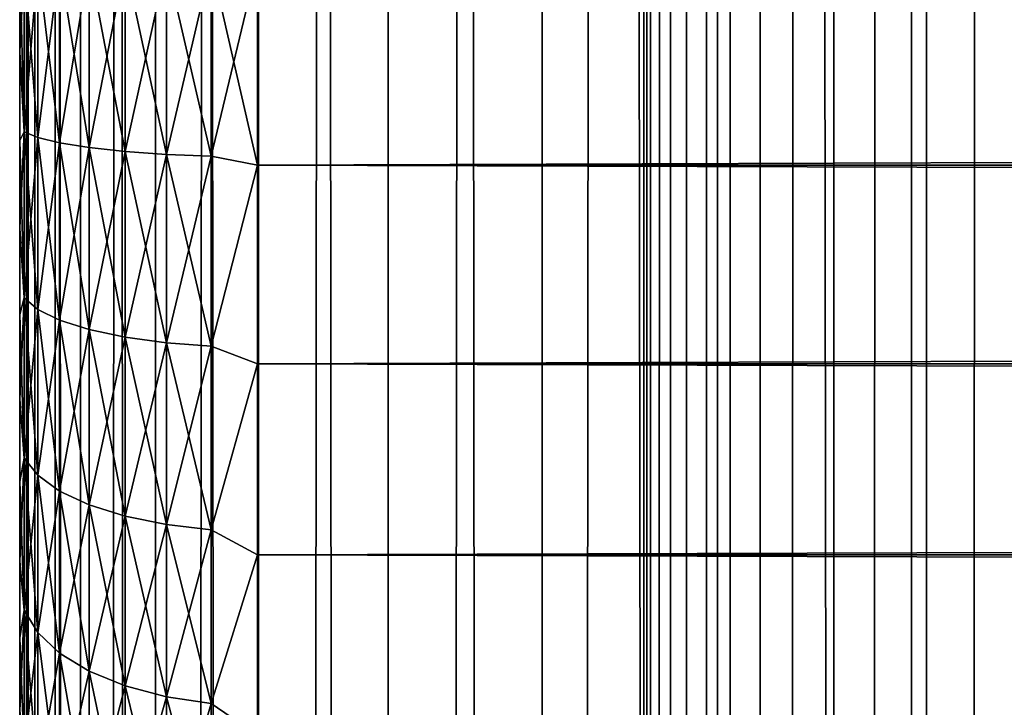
# Model space of a CAD drawing. Extents: x -265 to 265, y 0 to 1307.
# Tile 135 of 256: x -265 to -256.72, y 573.74 to 579.52. Entities that reach past the tile are written whole.
import ezdxf

# ---------------------------------------------------------------- set-up
doc = ezdxf.new("R2010")
doc.units = 0
doc.header["$LTSCALE"] = 81.481481
for name, color, linetype in [('42', 7, 'CONTINUOUS'), ('44', 7, 'CONTINUOUS'), ('46', 7, 'CONTINUOUS'), ('83', 7, 'CONTINUOUS'), ('84', 7, 'CONTINUOUS')]:
    doc.layers.add(name, color=color, linetype=linetype)

msp = doc.modelspace()

# ---------------------------------------------------------------- linework, layer by layer
at = {"layer": '42', "color": 7, "linetype": 'CONTINUOUS'}
for points in [[(-265, 580, 38), (-265, 580, 17), (-265, 579.251, 17.0267), (-265, 580, 38)], [(-265, 579.251, 37.9733), (-265, 580, 38), (-265, 579.251, 17.0267), (-265, 579.251, 37.9733)], [(-265, 578.5057, 37.8931), (-265, 579.251, 37.9733), (-265, 578.5057, 17.1069), (-265, 578.5057, 37.8931)], [(-265, 578.5057, 17.1069), (-265, 579.251, 37.9733), (-265, 579.251, 17.0267), (-265, 578.5057, 17.1069)], [(-265, 577.7681, 37.7601), (-265, 578.5057, 37.8931), (-265, 577.7681, 17.2399), (-265, 577.7681, 37.7601)], [(-265, 577.7681, 17.2399), (-265, 578.5057, 37.8931), (-265, 578.5057, 17.1069), (-265, 577.7681, 17.2399)], [(-265, 577.0419, 37.5747), (-265, 577.7681, 37.7601), (-265, 577.0419, 17.4253), (-265, 577.0419, 37.5747)], [(-265, 577.0419, 17.4253), (-265, 577.7681, 37.7601), (-265, 577.7681, 17.2399), (-265, 577.0419, 17.4253)], [(-265, 576.3307, 37.338), (-265, 577.0419, 37.5747), (-265, 576.3307, 17.662), (-265, 576.3307, 37.338)], [(-265, 576.3307, 17.662), (-265, 577.0419, 37.5747), (-265, 577.0419, 17.4253), (-265, 576.3307, 17.662)], [(-265, 575.6382, 37.0512), (-265, 576.3307, 37.338), (-265, 575.6382, 17.9488), (-265, 575.6382, 37.0512)], [(-265, 575.6382, 17.9488), (-265, 576.3307, 37.338), (-265, 576.3307, 17.662), (-265, 575.6382, 17.9488)], [(-265, 574.9679, 36.7156), (-265, 575.6382, 37.0512), (-265, 574.9679, 18.2844), (-265, 574.9679, 36.7156)], [(-265, 574.9679, 18.2844), (-265, 575.6382, 37.0512), (-265, 575.6382, 17.9488), (-265, 574.9679, 18.2844)], [(-265, 574.3233, 36.3332), (-265, 574.9679, 36.7156), (-265, 574.3233, 18.6668), (-265, 574.3233, 36.3332)], [(-265, 574.3233, 18.6668), (-265, 574.9679, 36.7156), (-265, 574.9679, 18.2844), (-265, 574.3233, 18.6668)], [(-265, 573.7076, 35.9057), (-265, 574.3233, 36.3332), (-265, 573.7076, 19.0943), (-265, 573.7076, 35.9057)], [(-265, 573.7076, 19.0943), (-265, 574.3233, 36.3332), (-265, 574.3233, 18.6668), (-265, 573.7076, 19.0943)]]:
    msp.add_3dface(points, dxfattribs=at)
at = {"layer": '44', "color": 7, "linetype": 'CONTINUOUS'}
for points in [[(263, 580, 40), (-263, 580, 40), (-263, 578.2979, 39.8836), (263, 580, 40)], [(-263, 580, 15), (263, 580, 15), (263, 578.2979, 15.1164), (-263, 580, 15)], [(-263, 578.2979, 15.1164), (-263, 580, 15), (263, 578.2979, 15.1164), (-263, 578.2979, 15.1164)], [(263, 580, 40), (-263, 578.2979, 39.8836), (263, 578.2979, 39.8836), (263, 580, 40)], [(-263, 576.6275, 15.4635), (-263, 578.2979, 15.1164), (263, 576.6275, 15.4635), (-263, 576.6275, 15.4635)], [(263, 576.6275, 15.4635), (-263, 578.2979, 15.1164), (263, 578.2979, 15.1164), (263, 576.6275, 15.4635)], [(-263, 578.2979, 39.8836), (-263, 576.6275, 39.5365), (263, 578.2979, 39.8836), (-263, 578.2979, 39.8836)], [(263, 578.2979, 39.8836), (-263, 576.6275, 39.5365), (263, 576.6275, 39.5365), (263, 578.2979, 39.8836)], [(-263, 575.02, 16.0349), (-263, 576.6275, 15.4635), (263, 575.02, 16.0349), (-263, 575.02, 16.0349)], [(263, 575.02, 16.0349), (-263, 576.6275, 15.4635), (263, 576.6275, 15.4635), (263, 575.02, 16.0349)], [(-263, 576.6275, 39.5365), (-263, 575.02, 38.9651), (263, 576.6275, 39.5365), (-263, 576.6275, 39.5365)], [(263, 576.6275, 39.5365), (-263, 575.02, 38.9651), (263, 575.02, 38.9651), (263, 576.6275, 39.5365)], [(-263, 573.5052, 16.8198), (-263, 575.02, 16.0349), (263, 573.5052, 16.8198), (-263, 573.5052, 16.8198)], [(263, 573.5052, 16.8198), (-263, 575.02, 16.0349), (263, 575.02, 16.0349), (263, 573.5052, 16.8198)], [(-263, 575.02, 38.9651), (-263, 573.5052, 38.1802), (263, 575.02, 38.9651), (-263, 575.02, 38.9651)], [(263, 575.02, 38.9651), (-263, 573.5052, 38.1802), (263, 573.5052, 38.1802), (263, 575.02, 38.9651)]]:
    msp.add_3dface(points, dxfattribs=at)
at = {"layer": '46', "color": 7, "linetype": 'CONTINUOUS'}
for points in [[(-265, 579.251, 17.0267), (-265, 580, 17), (-264.962, 578.5788, 16.7053), (-265, 579.251, 17.0267)], [(-264.962, 578.5788, 16.7053), (-265, 580, 17), (-264.962, 580, 16.6121), (-264.962, 578.5788, 16.7053)], [(-265, 580, 38), (-265, 579.251, 37.9733), (-264.962, 580, 38.3879), (-265, 580, 38)], [(-264.962, 580, 38.3879), (-265, 579.251, 37.9733), (-264.962, 578.5788, 38.2947), (-264.962, 580, 38.3879)], [(-264.962, 580, 38.3879), (-264.962, 578.5788, 38.2947), (-264.8485, 580, 38.7636), (-264.962, 580, 38.3879)], [(-264.8485, 580, 38.7636), (-264.962, 578.5788, 38.2947), (-264.8485, 578.5298, 38.6672), (-264.8485, 580, 38.7636)], [(-264.962, 578.5788, 16.7053), (-264.962, 580, 16.6121), (-264.8485, 578.5298, 16.3328), (-264.962, 578.5788, 16.7053)], [(-264.8485, 578.5298, 16.3328), (-264.962, 580, 16.6121), (-264.8485, 580, 16.2364), (-264.8485, 578.5298, 16.3328)], [(-264.8485, 580, 38.7636), (-264.8485, 578.5298, 38.6672), (-264.6638, 580, 39.1098), (-264.8485, 580, 38.7636)], [(-264.6638, 580, 39.1098), (-264.8485, 578.5298, 38.6672), (-264.6638, 578.4846, 39.0105), (-264.6638, 580, 39.1098)], [(-264.8485, 578.5298, 16.3328), (-264.8485, 580, 16.2364), (-264.6638, 578.4846, 15.9895), (-264.8485, 578.5298, 16.3328)], [(-264.6638, 578.4846, 15.9895), (-264.8485, 580, 16.2364), (-264.6638, 580, 15.8902), (-264.6638, 578.4846, 15.9895)], [(-264.6638, 580, 39.1098), (-264.6638, 578.4846, 39.0105), (-264.415, 580, 39.4134), (-264.6638, 580, 39.1098)], [(-264.415, 580, 39.4134), (-264.6638, 578.4846, 39.0105), (-264.415, 578.445, 39.3115), (-264.415, 580, 39.4134)], [(-264.6638, 578.4846, 15.9895), (-264.6638, 580, 15.8902), (-264.415, 578.445, 15.6885), (-264.6638, 578.4846, 15.9895)], [(-264.415, 578.445, 15.6885), (-264.6638, 580, 15.8902), (-264.415, 580, 15.5866), (-264.415, 578.445, 15.6885)], [(-264.415, 580, 39.4134), (-264.415, 578.445, 39.3115), (-264.1118, 580, 39.6625), (-264.415, 580, 39.4134)], [(-264.1118, 580, 39.6625), (-264.415, 578.445, 39.3115), (-264.1118, 578.4125, 39.5585), (-264.1118, 580, 39.6625)], [(-264.415, 578.445, 15.6885), (-264.415, 580, 15.5866), (-264.1118, 578.4125, 15.4415), (-264.415, 578.445, 15.6885)], [(-264.1118, 578.4125, 15.4415), (-264.415, 580, 15.5866), (-264.1118, 580, 15.3375), (-264.1118, 578.4125, 15.4415)], [(-264.1118, 580, 39.6625), (-264.1118, 578.4125, 39.5585), (-263.7657, 580, 39.8476), (-264.1118, 580, 39.6625)], [(-263.7657, 580, 39.8476), (-264.1118, 578.4125, 39.5585), (-263.7657, 578.3883, 39.742), (-263.7657, 580, 39.8476)], [(-264.1118, 578.4125, 15.4415), (-264.1118, 580, 15.3375), (-263.7657, 578.3883, 15.258), (-264.1118, 578.4125, 15.4415)], [(-263.7657, 578.3883, 15.258), (-264.1118, 580, 15.3375), (-263.7657, 580, 15.1524), (-263.7657, 578.3883, 15.258)], [(-263.7657, 580, 39.8476), (-263.7657, 578.3883, 39.742), (-263.3902, 580, 39.9616), (-263.7657, 580, 39.8476)], [(-263.3902, 580, 39.9616), (-263.7657, 578.3883, 39.742), (-263.3902, 578.3734, 39.855), (-263.3902, 580, 39.9616)], [(-263.7657, 578.3883, 15.258), (-263.7657, 580, 15.1524), (-263.3902, 578.3734, 15.145), (-263.7657, 578.3883, 15.258)], [(-263.3902, 578.3734, 15.145), (-263.7657, 580, 15.1524), (-263.3902, 580, 15.0384), (-263.3902, 578.3734, 15.145)], [(-263, 578.2979, 39.8836), (-263, 580, 40), (-263.3902, 578.3734, 39.855), (-263, 578.2979, 39.8836)], [(-263, 580, 40), (-263.3902, 580, 39.9616), (-263.3902, 578.3734, 39.855), (-263, 580, 40)], [(-263, 580, 15), (-263, 578.2979, 15.1164), (-263.3902, 580, 15.0384), (-263, 580, 15)], [(-263, 578.2979, 15.1164), (-263.3902, 578.3734, 15.145), (-263.3902, 580, 15.0384), (-263, 578.2979, 15.1164)], [(-265, 579.251, 37.9733), (-265, 578.5057, 37.8931), (-264.962, 578.5788, 38.2947), (-265, 579.251, 37.9733)], [(-265, 578.5057, 17.1069), (-265, 579.251, 17.0267), (-264.962, 578.5788, 16.7053), (-265, 578.5057, 17.1069)], [(-265, 578.5057, 37.8931), (-265, 577.7681, 37.7601), (-264.962, 578.5788, 38.2947), (-265, 578.5057, 37.8931)], [(-264.962, 578.5788, 38.2947), (-265, 577.7681, 37.7601), (-264.962, 577.182, 38.0169), (-264.962, 578.5788, 38.2947)], [(-264.962, 577.182, 16.9831), (-265, 578.5057, 17.1069), (-264.962, 578.5788, 16.7053), (-264.962, 577.182, 16.9831)], [(-264.962, 578.5788, 38.2947), (-264.962, 577.182, 38.0169), (-264.8485, 578.5298, 38.6672), (-264.962, 578.5788, 38.2947)], [(-264.962, 577.182, 16.9831), (-264.962, 578.5788, 16.7053), (-264.8485, 577.0848, 16.6202), (-264.962, 577.182, 16.9831)], [(-264.8485, 577.0848, 16.6202), (-264.962, 578.5788, 16.7053), (-264.8485, 578.5298, 16.3328), (-264.8485, 577.0848, 16.6202)], [(-264.8485, 578.5298, 38.6672), (-264.962, 577.182, 38.0169), (-264.8485, 577.0848, 38.3798), (-264.8485, 578.5298, 38.6672)], [(-264.8485, 578.5298, 38.6672), (-264.8485, 577.0848, 38.3798), (-264.6638, 578.4846, 39.0105), (-264.8485, 578.5298, 38.6672)], [(-264.8485, 577.0848, 16.6202), (-264.8485, 578.5298, 16.3328), (-264.6638, 576.9952, 16.2858), (-264.8485, 577.0848, 16.6202)], [(-264.6638, 576.9952, 16.2858), (-264.8485, 578.5298, 16.3328), (-264.6638, 578.4846, 15.9895), (-264.6638, 576.9952, 16.2858)], [(-265, 577.7681, 17.2399), (-265, 578.5057, 17.1069), (-264.962, 577.182, 16.9831), (-265, 577.7681, 17.2399)], [(-264.6638, 578.4846, 39.0105), (-264.8485, 577.0848, 38.3798), (-264.6638, 576.9952, 38.7142), (-264.6638, 578.4846, 39.0105)], [(-264.6638, 578.4846, 39.0105), (-264.6638, 576.9952, 38.7142), (-264.415, 578.445, 39.3115), (-264.6638, 578.4846, 39.0105)], [(-264.6638, 576.9952, 16.2858), (-264.6638, 578.4846, 15.9895), (-264.415, 576.9166, 15.9926), (-264.6638, 576.9952, 16.2858)], [(-264.415, 576.9166, 15.9926), (-264.6638, 578.4846, 15.9895), (-264.415, 578.445, 15.6885), (-264.415, 576.9166, 15.9926)], [(-264.415, 578.445, 39.3115), (-264.6638, 576.9952, 38.7142), (-264.415, 576.9166, 39.0074), (-264.415, 578.445, 39.3115)], [(-264.415, 578.445, 39.3115), (-264.415, 576.9166, 39.0074), (-264.1118, 578.4125, 39.5585), (-264.415, 578.445, 39.3115)], [(-264.415, 576.9166, 15.9926), (-264.415, 578.445, 15.6885), (-264.1118, 576.8521, 15.7519), (-264.415, 576.9166, 15.9926)], [(-264.1118, 576.8521, 15.7519), (-264.415, 578.445, 15.6885), (-264.1118, 578.4125, 15.4415), (-264.1118, 576.8521, 15.7519)], [(-264.1118, 578.4125, 39.5585), (-264.415, 576.9166, 39.0074), (-264.1118, 576.8521, 39.2481), (-264.1118, 578.4125, 39.5585)], [(-264.1118, 578.4125, 39.5585), (-264.1118, 576.8521, 39.2481), (-263.7657, 578.3883, 39.742), (-264.1118, 578.4125, 39.5585)], [(-264.1118, 576.8521, 15.7519), (-264.1118, 578.4125, 15.4415), (-263.7657, 576.8042, 15.5731), (-264.1118, 576.8521, 15.7519)], [(-263.7657, 576.8042, 15.5731), (-264.1118, 578.4125, 15.4415), (-263.7657, 578.3883, 15.258), (-263.7657, 576.8042, 15.5731)], [(-263.7657, 578.3883, 39.742), (-264.1118, 576.8521, 39.2481), (-263.7657, 576.8042, 39.4269), (-263.7657, 578.3883, 39.742)], [(-263.7657, 578.3883, 39.742), (-263.7657, 576.8042, 39.4269), (-263.3902, 578.3734, 39.855), (-263.7657, 578.3883, 39.742)], [(-263.7657, 576.8042, 15.5731), (-263.7657, 578.3883, 15.258), (-263.3902, 576.7747, 15.463), (-263.7657, 576.8042, 15.5731)], [(-263.3902, 576.7747, 15.463), (-263.7657, 578.3883, 15.258), (-263.3902, 578.3734, 15.145), (-263.3902, 576.7747, 15.463)], [(-263.3902, 578.3734, 39.855), (-263.7657, 576.8042, 39.4269), (-263.3902, 576.7747, 39.537), (-263.3902, 578.3734, 39.855)], [(-263, 578.2979, 15.1164), (-263.3902, 576.7747, 15.463), (-263.3902, 578.3734, 15.145), (-263, 578.2979, 15.1164)], [(-263, 578.2979, 39.8836), (-263.3902, 578.3734, 39.855), (-263.3902, 576.7747, 39.537), (-263, 578.2979, 39.8836)], [(-263, 578.2979, 15.1164), (-263, 576.6275, 15.4635), (-263.3902, 576.7747, 15.463), (-263, 578.2979, 15.1164)], [(-263, 576.6275, 39.5365), (-263, 578.2979, 39.8836), (-263.3902, 576.7747, 39.537), (-263, 576.6275, 39.5365)], [(-265, 577.7681, 37.7601), (-265, 577.0419, 37.5747), (-264.962, 577.182, 38.0169), (-265, 577.7681, 37.7601)], [(-265, 577.0419, 17.4253), (-265, 577.7681, 17.2399), (-264.962, 577.182, 16.9831), (-265, 577.0419, 17.4253)], [(-265, 577.0419, 37.5747), (-265, 576.3307, 37.338), (-264.962, 577.182, 38.0169), (-265, 577.0419, 37.5747)], [(-264.962, 577.182, 38.0169), (-265, 576.3307, 37.338), (-264.962, 575.8334, 37.5591), (-264.962, 577.182, 38.0169)], [(-264.962, 575.8334, 17.4409), (-265, 577.0419, 17.4253), (-264.962, 577.182, 16.9831), (-264.962, 575.8334, 17.4409)], [(-264.962, 577.182, 38.0169), (-264.962, 575.8334, 37.5591), (-264.8485, 577.0848, 38.3798), (-264.962, 577.182, 38.0169)], [(-264.962, 575.8334, 17.4409), (-264.962, 577.182, 16.9831), (-264.8485, 575.6896, 17.0938), (-264.962, 575.8334, 17.4409)], [(-264.8485, 575.6896, 17.0938), (-264.962, 577.182, 16.9831), (-264.8485, 577.0848, 16.6202), (-264.8485, 575.6896, 17.0938)], [(-265, 576.3307, 17.662), (-265, 577.0419, 17.4253), (-264.962, 575.8334, 17.4409), (-265, 576.3307, 17.662)], [(-264.8485, 577.0848, 38.3798), (-264.962, 575.8334, 37.5591), (-264.8485, 575.6896, 37.9062), (-264.8485, 577.0848, 38.3798)], [(-264.8485, 577.0848, 38.3798), (-264.8485, 575.6896, 37.9062), (-264.6638, 576.9952, 38.7142), (-264.8485, 577.0848, 38.3798)], [(-264.8485, 575.6896, 17.0938), (-264.8485, 577.0848, 16.6202), (-264.6638, 575.5571, 16.7739), (-264.8485, 575.6896, 17.0938)], [(-264.6638, 575.5571, 16.7739), (-264.8485, 577.0848, 16.6202), (-264.6638, 576.9952, 16.2858), (-264.6638, 575.5571, 16.7739)], [(-264.6638, 576.9952, 38.7142), (-264.8485, 575.6896, 37.9062), (-264.6638, 575.5571, 38.2261), (-264.6638, 576.9952, 38.7142)], [(-264.6638, 576.9952, 38.7142), (-264.6638, 575.5571, 38.2261), (-264.415, 576.9166, 39.0074), (-264.6638, 576.9952, 38.7142)], [(-264.6638, 575.5571, 16.7739), (-264.6638, 576.9952, 16.2858), (-264.415, 575.4409, 16.4935), (-264.6638, 575.5571, 16.7739)], [(-264.415, 575.4409, 16.4935), (-264.6638, 576.9952, 16.2858), (-264.415, 576.9166, 15.9926), (-264.415, 575.4409, 16.4935)], [(-264.415, 576.9166, 39.0074), (-264.6638, 575.5571, 38.2261), (-264.415, 575.4409, 38.5065), (-264.415, 576.9166, 39.0074)], [(-264.415, 576.9166, 39.0074), (-264.415, 575.4409, 38.5065), (-264.1118, 576.8521, 39.2481), (-264.415, 576.9166, 39.0074)], [(-264.415, 575.4409, 16.4935), (-264.415, 576.9166, 15.9926), (-264.1118, 575.3456, 16.2633), (-264.415, 575.4409, 16.4935)], [(-264.1118, 575.3456, 16.2633), (-264.415, 576.9166, 15.9926), (-264.1118, 576.8521, 15.7519), (-264.1118, 575.3456, 16.2633)], [(-264.1118, 576.8521, 39.2481), (-264.415, 575.4409, 38.5065), (-264.1118, 575.3456, 38.7367), (-264.1118, 576.8521, 39.2481)], [(-264.1118, 576.8521, 39.2481), (-264.1118, 575.3456, 38.7367), (-263.7657, 576.8042, 39.4269), (-264.1118, 576.8521, 39.2481)], [(-264.1118, 575.3456, 16.2633), (-264.1118, 576.8521, 15.7519), (-263.7657, 575.2748, 16.0923), (-264.1118, 575.3456, 16.2633)], [(-263.7657, 575.2748, 16.0923), (-264.1118, 576.8521, 15.7519), (-263.7657, 576.8042, 15.5731), (-263.7657, 575.2748, 16.0923)], [(-263.7657, 576.8042, 39.4269), (-264.1118, 575.3456, 38.7367), (-263.7657, 575.2748, 38.9077), (-263.7657, 576.8042, 39.4269)], [(-263.7657, 576.8042, 39.4269), (-263.7657, 575.2748, 38.9077), (-263.3902, 576.7747, 39.537), (-263.7657, 576.8042, 39.4269)], [(-263.7657, 575.2748, 16.0923), (-263.7657, 576.8042, 15.5731), (-263.3902, 575.2312, 15.987), (-263.7657, 575.2748, 16.0923)], [(-263.3902, 575.2312, 15.987), (-263.7657, 576.8042, 15.5731), (-263.3902, 576.7747, 15.463), (-263.3902, 575.2312, 15.987)], [(-263.3902, 576.7747, 39.537), (-263.7657, 575.2748, 38.9077), (-263.3902, 575.2312, 39.013), (-263.3902, 576.7747, 39.537)], [(-263, 576.6275, 15.4635), (-263.3902, 575.2312, 15.987), (-263.3902, 576.7747, 15.463), (-263, 576.6275, 15.4635)], [(-263, 576.6275, 39.5365), (-263.3902, 576.7747, 39.537), (-263.3902, 575.2312, 39.013), (-263, 576.6275, 39.5365)], [(-263, 576.6275, 15.4635), (-263, 575.02, 16.0349), (-263.3902, 575.2312, 15.987), (-263, 576.6275, 15.4635)], [(-263, 575.02, 38.9651), (-263, 576.6275, 39.5365), (-263.3902, 575.2312, 39.013), (-263, 575.02, 38.9651)], [(-265, 576.3307, 37.338), (-265, 575.6382, 37.0512), (-264.962, 575.8334, 37.5591), (-265, 576.3307, 37.338)], [(-265, 575.6382, 17.9488), (-265, 576.3307, 17.662), (-264.962, 575.8334, 17.4409), (-265, 575.6382, 17.9488)], [(-265, 575.6382, 37.0512), (-265, 574.9679, 36.7156), (-264.962, 575.8334, 37.5591), (-265, 575.6382, 37.0512)], [(-264.962, 575.8334, 37.5591), (-265, 574.9679, 36.7156), (-264.962, 574.5561, 36.9292), (-264.962, 575.8334, 37.5591)], [(-264.962, 574.5561, 18.0708), (-265, 575.6382, 17.9488), (-264.962, 575.8334, 17.4409), (-264.962, 574.5561, 18.0708)], [(-264.962, 575.8334, 37.5591), (-264.962, 574.5561, 36.9292), (-264.8485, 575.6896, 37.9062), (-264.962, 575.8334, 37.5591)], [(-264.962, 574.5561, 18.0708), (-264.962, 575.8334, 17.4409), (-264.8485, 574.3682, 17.7455), (-264.962, 574.5561, 18.0708)], [(-264.8485, 574.3682, 17.7455), (-264.962, 575.8334, 17.4409), (-264.8485, 575.6896, 17.0938), (-264.8485, 574.3682, 17.7455)], [(-265, 574.9679, 18.2844), (-265, 575.6382, 17.9488), (-264.962, 574.5561, 18.0708), (-265, 574.9679, 18.2844)], [(-264.8485, 575.6896, 37.9062), (-264.962, 574.5561, 36.9292), (-264.8485, 574.3682, 37.2545), (-264.8485, 575.6896, 37.9062)], [(-264.8485, 575.6896, 37.9062), (-264.8485, 574.3682, 37.2545), (-264.6638, 575.5571, 38.2261), (-264.8485, 575.6896, 37.9062)], [(-264.8485, 574.3682, 17.7455), (-264.8485, 575.6896, 17.0938), (-264.6638, 574.1951, 17.4456), (-264.8485, 574.3682, 17.7455)], [(-264.6638, 574.1951, 17.4456), (-264.8485, 575.6896, 17.0938), (-264.6638, 575.5571, 16.7739), (-264.6638, 574.1951, 17.4456)], [(-264.6638, 575.5571, 38.2261), (-264.8485, 574.3682, 37.2545), (-264.6638, 574.1951, 37.5544), (-264.6638, 575.5571, 38.2261)], [(-264.6638, 575.5571, 38.2261), (-264.6638, 574.1951, 37.5544), (-264.415, 575.4409, 38.5065), (-264.6638, 575.5571, 38.2261)], [(-264.6638, 574.1951, 17.4456), (-264.6638, 575.5571, 16.7739), (-264.415, 574.0433, 17.1827), (-264.6638, 574.1951, 17.4456)], [(-264.415, 574.0433, 17.1827), (-264.6638, 575.5571, 16.7739), (-264.415, 575.4409, 16.4935), (-264.415, 574.0433, 17.1827)], [(-264.415, 575.4409, 38.5065), (-264.6638, 574.1951, 37.5544), (-264.415, 574.0433, 37.8173), (-264.415, 575.4409, 38.5065)], [(-264.415, 575.4409, 38.5065), (-264.415, 574.0433, 37.8173), (-264.1118, 575.3456, 38.7367), (-264.415, 575.4409, 38.5065)], [(-264.415, 574.0433, 17.1827), (-264.415, 575.4409, 16.4935), (-264.1118, 573.9187, 16.967), (-264.415, 574.0433, 17.1827)], [(-264.1118, 573.9187, 16.967), (-264.415, 575.4409, 16.4935), (-264.1118, 575.3456, 16.2633), (-264.1118, 573.9187, 16.967)], [(-264.1118, 575.3456, 38.7367), (-264.415, 574.0433, 37.8173), (-264.1118, 573.9187, 38.033), (-264.1118, 575.3456, 38.7367)], [(-264.1118, 575.3456, 38.7367), (-264.1118, 573.9187, 38.033), (-263.7657, 575.2748, 38.9077), (-264.1118, 575.3456, 38.7367)], [(-264.1118, 573.9187, 16.967), (-264.1118, 575.3456, 16.2633), (-263.7657, 573.8262, 16.8067), (-264.1118, 573.9187, 16.967)], [(-263.7657, 573.8262, 16.8067), (-264.1118, 575.3456, 16.2633), (-263.7657, 575.2748, 16.0923), (-263.7657, 573.8262, 16.8067)], [(-263.7657, 575.2748, 38.9077), (-264.1118, 573.9187, 38.033), (-263.7657, 573.8262, 38.1933), (-263.7657, 575.2748, 38.9077)], [(-263.7657, 575.2748, 38.9077), (-263.7657, 573.8262, 38.1933), (-263.3902, 575.2312, 39.013), (-263.7657, 575.2748, 38.9077)], [(-263.7657, 573.8262, 16.8067), (-263.7657, 575.2748, 16.0923), (-263.3902, 573.7692, 16.708), (-263.7657, 573.8262, 16.8067)], [(-263.3902, 573.7692, 16.708), (-263.7657, 575.2748, 16.0923), (-263.3902, 575.2312, 15.987), (-263.3902, 573.7692, 16.708)], [(-263.3902, 575.2312, 39.013), (-263.7657, 573.8262, 38.1933), (-263.3902, 573.7692, 38.292), (-263.3902, 575.2312, 39.013)], [(-263, 575.02, 16.0349), (-263.3902, 573.7692, 16.708), (-263.3902, 575.2312, 15.987), (-263, 575.02, 16.0349)], [(-263, 575.02, 38.9651), (-263.3902, 575.2312, 39.013), (-263.3902, 573.7692, 38.292), (-263, 575.02, 38.9651)], [(-265, 574.9679, 36.7156), (-265, 574.3233, 36.3332), (-264.962, 574.5561, 36.9292), (-265, 574.9679, 36.7156)], [(-265, 574.3233, 18.6668), (-265, 574.9679, 18.2844), (-264.962, 574.5561, 18.0708), (-265, 574.3233, 18.6668)], [(-263, 575.02, 16.0349), (-263, 573.5052, 16.8198), (-263.3902, 573.7692, 16.708), (-263, 575.02, 16.0349)], [(-263, 573.5052, 38.1802), (-263, 575.02, 38.9651), (-263.3902, 573.7692, 38.292), (-263, 573.5052, 38.1802)], [(-265, 574.3233, 36.3332), (-265, 573.7076, 35.9057), (-264.962, 574.5561, 36.9292), (-265, 574.3233, 36.3332)], [(-264.962, 574.5561, 36.9292), (-265, 573.7076, 35.9057), (-264.962, 573.3719, 36.1379), (-264.962, 574.5561, 36.9292)], [(-264.962, 573.3719, 18.8621), (-265, 574.3233, 18.6668), (-264.962, 574.5561, 18.0708), (-264.962, 573.3719, 18.8621)], [(-264.962, 574.5561, 36.9292), (-264.962, 573.3719, 36.1379), (-264.8485, 574.3682, 37.2545), (-264.962, 574.5561, 36.9292)], [(-264.962, 573.3719, 18.8621), (-264.962, 574.5561, 18.0708), (-264.8485, 573.1432, 18.564), (-264.962, 573.3719, 18.8621)], [(-264.8485, 573.1432, 18.564), (-264.962, 574.5561, 18.0708), (-264.8485, 574.3682, 17.7455), (-264.8485, 573.1432, 18.564)], [(-265, 573.7076, 19.0943), (-265, 574.3233, 18.6668), (-264.962, 573.3719, 18.8621), (-265, 573.7076, 19.0943)], [(-264.8485, 574.3682, 37.2545), (-264.962, 573.3719, 36.1379), (-264.8485, 573.1432, 36.436), (-264.8485, 574.3682, 37.2545)], [(-264.8485, 574.3682, 37.2545), (-264.8485, 573.1432, 36.436), (-264.6638, 574.1951, 37.5544), (-264.8485, 574.3682, 37.2545)], [(-264.8485, 573.1432, 18.564), (-264.8485, 574.3682, 17.7455), (-264.6638, 572.9324, 18.2893), (-264.8485, 573.1432, 18.564)], [(-264.6638, 572.9324, 18.2893), (-264.8485, 574.3682, 17.7455), (-264.6638, 574.1951, 17.4456), (-264.6638, 572.9324, 18.2893)], [(-264.6638, 574.1951, 37.5544), (-264.8485, 573.1432, 36.436), (-264.6638, 572.9324, 36.7107), (-264.6638, 574.1951, 37.5544)], [(-264.6638, 574.1951, 37.5544), (-264.6638, 572.9324, 36.7107), (-264.415, 574.0433, 37.8173), (-264.6638, 574.1951, 37.5544)], [(-264.6638, 572.9324, 18.2893), (-264.6638, 574.1951, 17.4456), (-264.415, 572.7476, 18.0485), (-264.6638, 572.9324, 18.2893)], [(-264.415, 572.7476, 18.0485), (-264.6638, 574.1951, 17.4456), (-264.415, 574.0433, 17.1827), (-264.415, 572.7476, 18.0485)], [(-264.415, 574.0433, 37.8173), (-264.6638, 572.9324, 36.7107), (-264.415, 572.7476, 36.9515), (-264.415, 574.0433, 37.8173)], [(-264.415, 574.0433, 37.8173), (-264.415, 572.7476, 36.9515), (-264.1118, 573.9187, 38.033), (-264.415, 574.0433, 37.8173)], [(-264.415, 572.7476, 18.0485), (-264.415, 574.0433, 17.1827), (-264.1118, 572.5959, 17.8508), (-264.415, 572.7476, 18.0485)], [(-264.1118, 572.5959, 17.8508), (-264.415, 574.0433, 17.1827), (-264.1118, 573.9187, 16.967), (-264.1118, 572.5959, 17.8508)], [(-264.1118, 573.9187, 38.033), (-264.415, 572.7476, 36.9515), (-264.1118, 572.5959, 37.1492), (-264.1118, 573.9187, 38.033)], [(-264.1118, 573.9187, 38.033), (-264.1118, 572.5959, 37.1492), (-263.7657, 573.8262, 38.1933), (-264.1118, 573.9187, 38.033)], [(-264.1118, 572.5959, 17.8508), (-264.1118, 573.9187, 16.967), (-263.7657, 572.4833, 17.704), (-264.1118, 572.5959, 17.8508)], [(-263.7657, 572.4833, 17.704), (-264.1118, 573.9187, 16.967), (-263.7657, 573.8262, 16.8067), (-263.7657, 572.4833, 17.704)], [(-263.7657, 573.8262, 38.1933), (-264.1118, 572.5959, 37.1492), (-263.7657, 572.4833, 37.296), (-263.7657, 573.8262, 38.1933)], [(-263.7657, 573.8262, 38.1933), (-263.7657, 572.4833, 37.296), (-263.3902, 573.7692, 38.292), (-263.7657, 573.8262, 38.1933)], [(-263.7657, 572.4833, 17.704), (-263.7657, 573.8262, 16.8067), (-263.3902, 572.4139, 17.6136), (-263.7657, 572.4833, 17.704)], [(-263.3902, 572.4139, 17.6136), (-263.7657, 573.8262, 16.8067), (-263.3902, 573.7692, 16.708), (-263.3902, 572.4139, 17.6136)], [(-263.3902, 573.7692, 38.292), (-263.7657, 572.4833, 37.296), (-263.3902, 572.4139, 37.3864), (-263.3902, 573.7692, 38.292)], [(-263, 573.5052, 16.8198), (-263.3902, 572.4139, 17.6136), (-263.3902, 573.7692, 16.708), (-263, 573.5052, 16.8198)], [(-263, 573.5052, 38.1802), (-263.3902, 573.7692, 38.292), (-263.3902, 572.4139, 37.3864), (-263, 573.5052, 38.1802)]]:
    msp.add_3dface(points, dxfattribs=at)
at = {"layer": '83', "color": 7, "linetype": 'CONTINUOUS'}
for points in [[(-265, 1), (-264.8717, 1, 1.9579), (-265, 1299), (-265, 1)], [(-265, 1299), (-264.8717, 1, 1.9579), (-264.8717, 1299, 1.9579), (-265, 1299)], [(-264.8717, 1, 1.9579), (-264.4889, 1, 3.8823), (-264.8717, 1299, 1.9579), (-264.8717, 1, 1.9579)], [(-264.8717, 1299, 1.9579), (-264.4889, 1, 3.8823), (-264.4889, 1299, 3.8823), (-264.8717, 1299, 1.9579)], [(-264.4889, 1, 3.8823), (-263.8582, 1, 5.7403), (-264.4889, 1299, 3.8823), (-264.4889, 1, 3.8823)], [(-264.4889, 1299, 3.8823), (-263.8582, 1, 5.7403), (-263.8582, 1299, 5.7403), (-264.4889, 1299, 3.8823)], [(-263.8582, 1, 5.7403), (-262.9904, 1, 7.5), (-263.8582, 1299, 5.7403), (-263.8582, 1, 5.7403)], [(-263.8582, 1299, 5.7403), (-262.9904, 1, 7.5), (-262.9904, 1299, 7.5), (-263.8582, 1299, 5.7403)], [(-262.9904, 1, 7.5), (-261.9003, 1, 9.1314), (-262.9904, 1299, 7.5), (-262.9904, 1, 7.5)], [(-262.9904, 1299, 7.5), (-261.9003, 1, 9.1314), (-261.9003, 1299, 9.1314), (-262.9904, 1299, 7.5)], [(-261.9003, 1, 9.1314), (-260.6066, 1, 10.6066), (-261.9003, 1299, 9.1314), (-261.9003, 1, 9.1314)], [(-261.9003, 1299, 9.1314), (-260.6066, 1, 10.6066), (-260.6066, 1299, 10.6066), (-261.9003, 1299, 9.1314)], [(-260.6066, 1, 10.6066), (-259.1314, 1, 11.9003), (-260.6066, 1299, 10.6066), (-260.6066, 1, 10.6066)], [(-260.6066, 1299, 10.6066), (-259.1314, 1, 11.9003), (-259.1314, 1299, 11.9003), (-260.6066, 1299, 10.6066)], [(-259.1314, 1, 11.9003), (-257.5, 1, 12.9904), (-259.1314, 1299, 11.9003), (-259.1314, 1, 11.9003)], [(-259.1314, 1299, 11.9003), (-257.5, 1, 12.9904), (-257.5, 1299, 12.9904), (-259.1314, 1299, 11.9003)], [(-257.5, 1, 12.9904), (-255.7403, 1, 13.8582), (-257.5, 1299, 12.9904), (-257.5, 1, 12.9904)], [(-257.5, 1299, 12.9904), (-255.7403, 1, 13.8582), (-255.7403, 1299, 13.8582), (-257.5, 1299, 12.9904)]]:
    msp.add_3dface(points, dxfattribs=at)
at = {"layer": '84', "color": 7, "linetype": 'CONTINUOUS'}
for points in [[(-265, 1), (-265, 1299), (-264.8717, 1299, -1.9579), (-265, 1)], [(-264.8717, 1, -1.9579), (-265, 1), (-264.8717, 1299, -1.9579), (-264.8717, 1, -1.9579)], [(-264.4889, 1, -3.8823), (-264.8717, 1, -1.9579), (-264.4889, 1299, -3.8823), (-264.4889, 1, -3.8823)], [(-264.4889, 1299, -3.8823), (-264.8717, 1, -1.9579), (-264.8717, 1299, -1.9579), (-264.4889, 1299, -3.8823)], [(-263.8582, 1, -5.7403), (-264.4889, 1, -3.8823), (-263.8582, 1299, -5.7403), (-263.8582, 1, -5.7403)], [(-263.8582, 1299, -5.7403), (-264.4889, 1, -3.8823), (-264.4889, 1299, -3.8823), (-263.8582, 1299, -5.7403)], [(-262.9904, 1, -7.5), (-263.8582, 1, -5.7403), (-262.9904, 1299, -7.5), (-262.9904, 1, -7.5)], [(-262.9904, 1299, -7.5), (-263.8582, 1, -5.7403), (-263.8582, 1299, -5.7403), (-262.9904, 1299, -7.5)], [(-261.9003, 1, -9.1314), (-262.9904, 1, -7.5), (-261.9003, 1299, -9.1314), (-261.9003, 1, -9.1314)], [(-261.9003, 1299, -9.1314), (-262.9904, 1, -7.5), (-262.9904, 1299, -7.5), (-261.9003, 1299, -9.1314)], [(-260.6066, 1, -10.6066), (-261.9003, 1, -9.1314), (-260.6066, 1299, -10.6066), (-260.6066, 1, -10.6066)], [(-260.6066, 1299, -10.6066), (-261.9003, 1, -9.1314), (-261.9003, 1299, -9.1314), (-260.6066, 1299, -10.6066)], [(-260.6066, 1, -10.6066), (-260.6066, 1299, -10.6066), (-259.75, 1280, -11.399), (-260.6066, 1, -10.6066)], [(-260.6066, 1, -10.6066), (-259.75, 1280, -11.399), (-259.75, 20, -11.399), (-260.6066, 1, -10.6066)], [(-259.75, 1280, -11.399), (-259.6951, 1278.9667, -11.4457), (-259.75, 20, -11.399), (-259.75, 1280, -11.399)], [(-259.75, 20, -11.399), (-259.6951, 1278.9667, -11.4457), (-259.6951, 21.0332, -11.4457), (-259.75, 20, -11.399)], [(-259.6951, 1278.9667, -11.4457), (-259.525, 1277.9175, -11.5877), (-259.6951, 21.0332, -11.4457), (-259.6951, 1278.9667, -11.4457)], [(-259.6951, 21.0332, -11.4457), (-259.525, 1277.9175, -11.5877), (-259.525, 22.0825, -11.5877), (-259.6951, 21.0332, -11.4457)], [(-259.525, 1277.9175, -11.5877), (-259.2244, 1276.8419, -11.8284), (-259.525, 22.0825, -11.5877), (-259.525, 1277.9175, -11.5877)], [(-259.525, 22.0825, -11.5877), (-259.2244, 1276.8419, -11.8284), (-259.2244, 23.158, -11.8284), (-259.525, 22.0825, -11.5877)], [(-259.2244, 1276.8419, -11.8284), (-258.7723, 1275.7445, -12.1674), (-259.2244, 23.158, -11.8284), (-259.2244, 1276.8419, -11.8284)], [(-259.2244, 23.158, -11.8284), (-258.7723, 1275.7445, -12.1674), (-258.7723, 24.2554, -12.1674), (-259.2244, 23.158, -11.8284)], [(-258.7723, 1275.7445, -12.1674), (-258.1533, 1274.6533, -12.5906), (-258.7723, 24.2554, -12.1674), (-258.7723, 1275.7445, -12.1674)], [(-258.7723, 24.2554, -12.1674), (-258.1533, 1274.6533, -12.5906), (-258.1533, 25.3466, -12.5906), (-258.7723, 24.2554, -12.1674)], [(-258.1533, 1274.6533, -12.5906), (-257.3737, 1273.621, -13.0625), (-258.1533, 25.3466, -12.5906), (-258.1533, 1274.6533, -12.5906)], [(-258.1533, 25.3466, -12.5906), (-257.3737, 1273.621, -13.0625), (-257.3737, 26.379, -13.0625), (-258.1533, 25.3466, -12.5906)], [(-257.3737, 1273.621, -13.0625), (-256.4613, 1272.6984, -13.537), (-257.3737, 26.379, -13.0625), (-257.3737, 1273.621, -13.0625)], [(-257.3737, 26.379, -13.0625), (-256.4613, 1272.6984, -13.537), (-256.4613, 27.3016, -13.537), (-257.3737, 26.379, -13.0625)]]:
    msp.add_3dface(points, dxfattribs=at)

doc.saveas('drawing.dxf')
